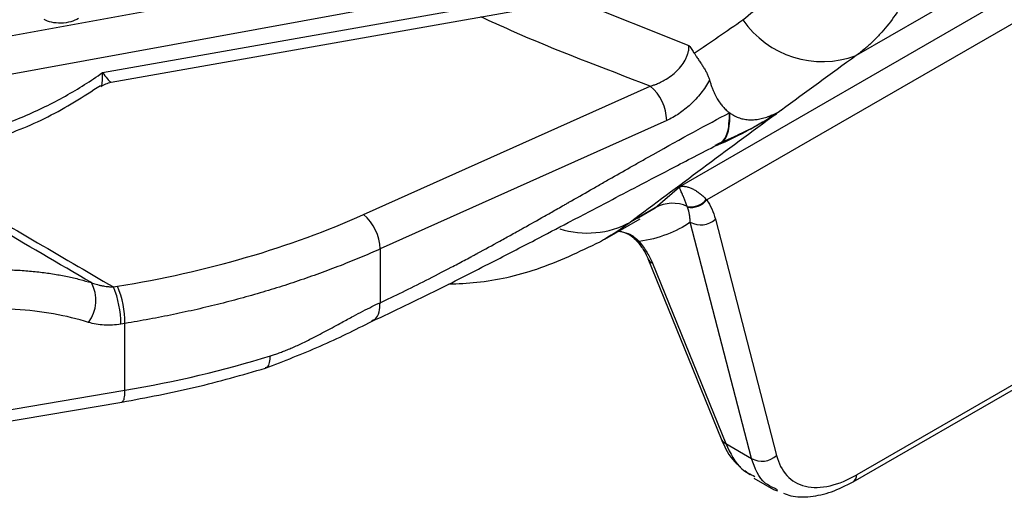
# Model space of a CAD drawing. Header units: millimetres. Extents: x 5 to 597, y 5 to 415.
# Tile 5 of 138: x 64 to 74, y 286 to 291. Entities that reach past the tile are written whole.
import ezdxf

# ---------------------------------------------------------------- set-up
doc = ezdxf.new("R2010")
doc.units = ezdxf.units.MM

msp = doc.modelspace()

# ---------------------------------------------------------------- linework, layer by layer
at = {"color": 7, "linetype": 'Continuous', "lineweight": 25}
for p, q in [((83.6732, 296.9137), (72.8415, 290.6607)), ((82.1408, 295.7075), (70.8976, 289.2169)), ((81.4352, 294.9799), (71.1995, 289.0709)), ((60.4857, 290.3188), (70.561, 292.1641)), ((70.6495, 291.7552), (60.5742, 289.9099)), ((64.5512, 290.4735), (70.6366, 291.5519)), ((64.6469, 290.367), (70.6041, 291.4226)), ((67.4249, 288.9106), (70.5777, 290.3257)), ((70.7587, 289.9464), (67.6059, 288.5314)), ((71.9465, 290.0104), (71.9651, 290.0212)), ((79.1249, 289.668), (72.8493, 286.0452)), ((72.8084, 285.9676), (79.084, 289.5904)), ((70.6334, 288.9842), (70.8976, 289.2169)), ((70.6334, 288.9842), (70.3593, 288.8259)), ((70.0779, 288.6398), (70.4652, 288.8634)), ((70.438, 288.8703), (70.4553, 288.8804)), ((71.2937, 288.8589), (71.9676, 286.257)), ((71.6923, 286.2245), (71.0183, 288.8264)), ((67.6059, 288.5314), (67.6059, 287.9401)), ((70.5524, 288.4264), (71.3566, 286.4419)), ((70.6033, 288.3735), (71.4075, 286.3889)), ((64.6724, 288.1131), (64.7181, 288.1205)), ((64.7992, 287.7116), (64.7535, 287.7042)), ((64.7992, 286.9752), (64.7992, 287.7116)), ((60.5742, 286.2565), (64.7992, 286.9752)), ((60.5397, 286.1269), (64.7648, 286.8456)), ((71.4075, 286.3889), (71.6923, 286.2245)), ((71.6195, 286.0918), (71.6729, 286.0465)), ((71.7172, 286.0087), (71.9345, 285.8832)), ((71.9339, 285.8836), (71.9771, 285.8678)), ((71.9762, 285.8796), (71.9429, 285.8979))]:
    msp.add_line(p, q, dxfattribs=at)
at = {"color": 8, "linetype": 'Continuous', "lineweight": 25}
for p, q in [((69.7531, 291.2718), (71.0038, 290.7731)), ((71.3158, 289.6795), (71.3251, 289.6768)), ((70.4553, 288.8804), (70.6334, 288.9842))]:
    msp.add_line(p, q, dxfattribs=at)
at = {"color": 8, "linetype": 'Continuous', "lineweight": 25, "flags": 128}
msp.add_lwpolyline([(70.4562, 288.6127), (70.4441, 288.6115), (70.4363, 288.614), (70.4354, 288.6149)], dxfattribs=at)
at = {"color": 7, "linetype": 'Continuous', "lineweight": 25}
for centre, radius, start, end in [((72.4725, 291.659), 1.0643, 214.61137, 290.28536), ((70.2387, 289.9311), 0.5203, 1.692, 49.33219), ((71.0217, 289.2183), 0.2227, 260.44408, 320.65693), ((70.8228, 288.6593), 0.376, 64.49329, 120.24429), ((71.0264, 289.2124), 0.2236, 259.87089, 320.7439), ((67.0859, 288.516), 0.5203, 1.692, 49.33219), ((71.1333, 289.0348), 0.238, 241.11163, 312.36905), ((64.0723, 287.9663), 0.4071, 323.34098, 28.5204), ((63.7158, 287.7109), 1.0377, 359.62914, 22.80448), ((63.7616, 287.7183), 1.0377, 359.62914, 22.80448), ((71.4522, 286.4827), 0.1039, 203.12999, 244.51263), ((71.8072, 286.4329), 0.238, 241.11163, 312.36905)]:
    msp.add_arc(centre, radius, start, end, dxfattribs=at)
at = {"color": 8, "linetype": 'Continuous', "lineweight": 25}
for centre, radius, start, end in [((69.8823, 289.722), 1.0151, 252.76627, 298.02908), ((70.6482, 288.4676), 0.1043, 204.52997, 244.47097), ((72.7562, 286.0446), 0.0931, 304.12388, 0.34899)]:
    msp.add_arc(centre, radius, start, end, dxfattribs=at)
at = {"color": 7, "linetype": 'Continuous', "lineweight": 25}
for points, knots in [([(73.6583, 292.4223), (73.6577, 292.3977), (73.6565, 292.3485), (73.6526, 292.2756), (73.6469, 292.2032), (73.6395, 292.1315), (73.6302, 292.0604), (73.6191, 291.99), (73.6062, 291.9204), (73.5915, 291.8517), (73.575, 291.7838), (73.5566, 291.7168), (73.5363, 291.6507), (73.5143, 291.5856), (73.4904, 291.5216), (73.4646, 291.4587), (73.4129, 291.3429), (73.3247, 291.1794), (73.2097, 291.0172), (73.1069, 290.8978), (73.0253, 290.8143), (72.9372, 290.7342), (72.8736, 290.6854), (72.8415, 290.6607)], [0, 0, 0, 0, 0.0326776, 0.0654457, 0.098305, 0.1312564, 0.1643004, 0.1974379, 0.2306695, 0.2639958, 0.2974177, 0.3309357, 0.3645506, 0.398263, 0.4320737, 0.4659831, 0.4999921, 0.6232092, 0.7500803, 0.8104545, 0.8722312, 0.9354123, 1, 1, 1, 1]), ([(64.2878, 291.0688), (64.2647, 291.0552), (64.2358, 291.0428), (64.1699, 291.0247), (64.1329, 291.0192), (64.0592, 291.0173), (64.0228, 291.021), (63.9588, 291.0357), (63.9314, 291.0467), (63.9098, 291.0591)], [0, 0, 0, 0, 0.25, 0.25, 0.5, 0.5, 0.75, 0.75, 1, 1, 1, 1]), ([(70.5777, 290.3257), (70.5856, 290.3279), (70.6046, 290.3332), (70.6383, 290.3447), (70.682, 290.3628), (70.7414, 290.3928), (70.8066, 290.4354), (70.8736, 290.4928), (70.9287, 290.5559), (70.9654, 290.6154), (70.986, 290.6638), (70.9971, 290.7013), (71.0036, 290.7381), (71.0037, 290.7615), (71.0038, 290.7731)], [0, 0, 0, 0, 0.0377729, 0.0915038, 0.1620053, 0.2501208, 0.3851701, 0.4998888, 0.6310809, 0.7493928, 0.8135219, 0.876738, 0.9389259, 1, 1, 1, 1]), ([(71.0038, 290.7731), (71.0141, 290.7584), (71.0341, 290.7298), (71.0526, 290.7006), (71.0615, 290.6865)], [0, 0, 0, 0, 0.5168809, 1, 1, 1, 1]), ([(71.0615, 290.6865), (71.0646, 290.6816), (71.073, 290.6683), (71.0903, 290.6423), (71.1139, 290.6084), (71.1393, 290.5707), (71.1636, 290.5328), (71.1856, 290.4957), (71.2047, 290.4589), (71.2203, 290.4236), (71.2273, 290.4012), (71.2308, 290.39)], [0, 0, 0, 0, 0.0463894, 0.124915, 0.2494883, 0.3779378, 0.4980349, 0.6280107, 0.7544315, 0.8781082, 1, 1, 1, 1]), ([(60.7972, 289.8083), (60.9254, 289.7631), (61.0632, 289.725), (61.3552, 289.6661), (61.5094, 289.6454), (61.8299, 289.6237), (61.9961, 289.6229), (62.3349, 289.6422), (62.5075, 289.6624), (62.8523, 289.7235), (63.0246, 289.7644), (63.3624, 289.865), (63.5279, 289.9246), (63.8464, 290.0595), (63.9993, 290.1347), (64.2885, 290.2966), (64.4247, 290.3832), (64.5512, 290.4735)], [0, 0, 0, 0, 0.125, 0.125, 0.25, 0.25, 0.375, 0.375, 0.5, 0.5, 0.625, 0.625, 0.75, 0.75, 0.875, 0.875, 1, 1, 1, 1]), ([(71.2308, 290.39), (71.2027, 290.3404), (71.1704, 290.2928), (71.0991, 290.2028), (71.0609, 290.1615), (70.9796, 290.0857), (70.9362, 290.051), (70.8486, 289.9918), (70.8041, 289.9668), (70.7587, 289.9464)], [0, 0, 0, 0, 0.25, 0.25, 0.5, 0.5, 0.75, 0.75, 1, 1, 1, 1]), ([(71.2308, 290.39), (71.2346, 290.3768), (71.2422, 290.3507), (71.255, 290.3135), (71.2687, 290.2784), (71.2832, 290.2455), (71.2984, 290.2148), (71.3184, 290.1788), (71.3442, 290.1388), (71.3773, 290.0972), (71.4122, 290.0609), (71.4377, 290.0408), (71.4502, 290.0309)], [0, 0, 0, 0, 0.0900578, 0.1773625, 0.2618883, 0.3436134, 0.4225203, 0.4985962, 0.6322119, 0.7602695, 0.8828325, 1, 1, 1, 1]), ([(60.7465, 289.6609), (60.9212, 289.6109), (61.2708, 289.5109), (61.7555, 289.4861), (62.1254, 289.4983), (62.3539, 289.5198), (62.5884, 289.5515), (62.9082, 289.6113), (63.3862, 289.7444), (63.9637, 289.9685), (64.3405, 290.2104), (64.5294, 290.3317)], [0, 0, 0, 0, 0.1490678, 0.2984615, 0.3746757, 0.4318243, 0.4714827, 0.551906, 0.673954, 0.8365814, 1, 1, 1, 1]), ([(64.5332, 290.3211), (64.5508, 290.3316), (64.5864, 290.3529), (64.6267, 290.3622), (64.6471, 290.367)], [0, 0, 0, 0, 0.4949045, 1, 1, 1, 1]), ([(71.9037, 290.0011), (71.9132, 290.0052), (71.9323, 290.0133), (71.9612, 290.0274), (71.9904, 290.0427), (72.0098, 290.0541), (72.0196, 290.0598)], [0, 0, 0, 0, 0.245525, 0.4939524, 0.7454055, 1, 1, 1, 1]), ([(67.6059, 287.9401), (67.765, 288.0142), (68.0184, 288.1379), (68.3397, 288.3038), (68.5067, 288.3922), (68.5918, 288.4377), (68.6348, 288.4608), (68.6564, 288.4725), (68.6672, 288.4783), (68.6718, 288.4808), (68.6749, 288.4825), (68.6768, 288.4835), (68.757, 288.5269), (68.8802, 288.5942), (69.0322, 288.6783), (69.1102, 288.7219), (69.1498, 288.744), (69.1697, 288.7551), (69.1796, 288.7607), (69.1839, 288.7631), (69.1868, 288.7647), (69.1886, 288.7657), (69.2581, 288.8047), (69.3711, 288.8684), (69.521, 288.9535), (69.6005, 288.9988), (69.6414, 289.022), (69.6621, 289.0339), (69.6725, 289.0398), (69.677, 289.0424), (69.68, 289.0441), (69.6817, 289.0451), (69.7619, 289.0909), (69.8804, 289.1585), (70.0185, 289.2375), (70.0777, 289.2714), (70.1172, 289.294), (70.1373, 289.3055), (70.2342, 289.361), (70.349, 289.4264), (70.4803, 289.5007), (70.5452, 289.5373), (70.5775, 289.5555), (70.5913, 289.5633), (70.6005, 289.5685), (70.6048, 289.5709), (70.9217, 289.749), (71.2019, 289.9015), (71.4502, 290.0309)], [0, 0, 0, 0, 0.125, 0.1875, 0.21875, 0.234375, 0.2421875, 0.2460937, 0.2480469, 0.2490234, 0.2490234, 0.25, 0.25, 0.3125, 0.34375, 0.359375, 0.3671875, 0.3710937, 0.3730469, 0.3740234, 0.3740234, 0.375, 0.375, 0.4375, 0.46875, 0.484375, 0.4921875, 0.4960937, 0.4980469, 0.4990234, 0.4990234, 0.5, 0.5, 0.5625, 0.59375, 0.609375, 0.609375, 0.625, 0.625, 0.6875, 0.71875, 0.734375, 0.7421875, 0.7460937, 0.7460937, 0.75, 0.75, 1, 1, 1, 1]), ([(71.29, 289.6744), (71.307, 289.6819), (71.3457, 289.699), (71.412, 289.7283), (71.4947, 289.7656), (71.586, 289.8087), (71.6786, 289.8551), (71.7616, 289.8995), (71.8406, 289.9441), (71.89, 289.9743), (71.916, 289.9902)], [0, 0, 0, 0, 0.0789424, 0.1809989, 0.3089624, 0.4663947, 0.6116721, 0.7517704, 0.8693204, 1, 1, 1, 1]), ([(71.917, 289.9899), (71.8726, 289.9618), (71.8259, 289.9336), (71.7527, 289.8914), (71.7277, 289.8773), (71.6767, 289.8492), (71.6502, 289.835), (71.5193, 289.7663), (71.4189, 289.7188), (71.3251, 289.6768)], [0, 0, 0, 0, 0.25, 0.25, 0.375, 0.375, 0.5, 0.5, 1, 1, 1, 1]), ([(71.455, 290.0274), (71.4632, 290.0218), (71.4794, 290.0108), (71.5051, 289.9965), (71.5315, 289.9843), (71.5585, 289.9741), (71.5861, 289.9661), (71.6142, 289.9601), (71.651, 289.955), (71.6976, 289.9532), (71.7548, 289.9581), (71.8135, 289.9695), (71.8535, 289.9828), (71.8735, 289.9894)], [0, 0, 0, 0, 0.0752254, 0.1490992, 0.2216737, 0.2930052, 0.3631546, 0.432188, 0.5001766, 0.6257562, 0.7506052, 0.8751948, 1, 1, 1, 1]), ([(71.8735, 289.9894), (71.8785, 289.9913), (71.8886, 289.995), (71.8986, 289.999), (71.9037, 290.0011)], [0, 0, 0, 0, 0.4992347, 1, 1, 1, 1]), ([(71.9465, 290.0104), (71.9433, 290.0082), (71.9367, 290.0036), (71.93, 289.9991), (71.9265, 289.9968)], [0, 0, 0, 0, 0.4955754, 1, 1, 1, 1]), ([(71.3394, 289.6917), (71.3548, 289.6994), (71.3878, 289.7159), (71.458, 289.7487), (71.5141, 289.7752), (71.5478, 289.7912)], [0, 0, 0, 0, 0.25810484, 0.5535096, 1, 1, 1, 1]), ([(67.5179, 287.7351), (67.761, 287.8512), (68.2052, 288.0632), (68.7995, 288.3661), (69.2752, 288.6124), (69.6274, 288.7969), (69.8977, 288.9387), (70.152, 289.0722), (70.4674, 289.2379), (70.8691, 289.4475), (71.1744, 289.606), (71.3394, 289.6917)], [0, 0, 0, 0, 0.1874239, 0.3424546, 0.4673008, 0.5641568, 0.6228043, 0.6826649, 0.7673173, 0.8742603, 1, 1, 1, 1]), ([(70.8976, 289.2169), (70.9021, 289.2181), (70.9106, 289.2202), (70.9235, 289.2217), (70.9353, 289.2222), (70.946, 289.2219), (70.9641, 289.2203), (70.9898, 289.2152), (71.0253, 289.2028), (71.0604, 289.1857), (71.0954, 289.1639), (71.1295, 289.1383), (71.1621, 289.1101), (71.1836, 289.0878), (71.1939, 289.0771)], [0, 0, 0, 0, 0.0635711, 0.1203819, 0.1704324, 0.2137228, 0.2502532, 0.3834007, 0.5005636, 0.6154632, 0.7227728, 0.8225666, 0.9149368, 1, 1, 1, 1]), ([(70.9847, 288.9987), (70.9821, 289.0057), (70.9767, 289.02), (70.9688, 289.0403), (70.9609, 289.0603), (70.953, 289.0798), (70.9452, 289.0986), (70.9376, 289.1167), (70.9303, 289.1338), (70.9221, 289.1529), (70.9135, 289.1734), (70.9061, 289.1913), (70.9003, 289.2068), (70.8986, 289.2132), (70.8976, 289.2169)], [0, 0, 0, 0, 0.0518067, 0.1066403, 0.1645115, 0.2254292, 0.2894011, 0.3564339, 0.4265335, 0.4997048, 0.6166954, 0.7498781, 0.8537943, 1, 1, 1, 1]), ([(71.0183, 288.8264), (71.0182, 288.8283), (71.018, 288.8322), (71.0175, 288.8399), (71.0165, 288.8531), (71.0139, 288.8791), (71.0088, 288.9127), (71, 288.9533), (70.9918, 288.9781), (70.9871, 288.9923)], [0, 0, 0, 0, 0.0312835, 0.0625944, 0.1251783, 0.2502188, 0.499989, 0.715061, 1, 1, 1, 1]), ([(64.7181, 288.1205), (65.2047, 288.1998), (65.6821, 288.307), (66.5924, 288.5727), (67.0252, 288.7312), (67.4249, 288.9106)], [0, 0, 0, 0, 0.5, 0.5, 1, 1, 1, 1]), ([(70.2314, 288.7284), (70.244, 288.7264), (70.2918, 288.7186), (70.3683, 288.682), (70.4137, 288.6366), (70.4353, 288.6149)], [0, 0, 0, 0, 0.1586455, 0.6000174, 1, 1, 1, 1]), ([(68.3626, 288.1459), (68.4645, 288.1501), (68.787, 288.1634), (69.3626, 288.2942), (69.7976, 288.5016), (70.027, 288.611)], [0, 0, 0, 0, 0.1793091, 0.5671753, 1, 1, 1, 1]), ([(70.0771, 288.6413), (70.0609, 288.6306), (70.0446, 288.6198), (70.0269, 288.6111), (70.0267, 288.611)], [0, 0, 0, 0, 0.98697552, 1, 1, 1, 1]), ([(70.4353, 288.6149), (70.4612, 288.5806), (70.5126, 288.5123), (70.5398, 288.4535), (70.5533, 288.4243)], [0, 0, 0, 0, 0.5022131, 1, 1, 1, 1]), ([(70.4562, 288.6127), (70.4882, 288.573), (70.5179, 288.5313), (70.5681, 288.4496), (70.5886, 288.4097), (70.6033, 288.3735)], [0, 0, 0, 0, 0.5, 0.5, 1, 1, 1, 1]), ([(67.6059, 288.5314), (67.5702, 288.5155), (67.4988, 288.4838), (67.3899, 288.4374), (67.2796, 288.3919), (67.1678, 288.3475), (67.0545, 288.304), (66.9399, 288.2615), (66.8238, 288.2201), (66.7064, 288.1797), (66.5877, 288.1404), (66.4676, 288.1022), (66.3462, 288.0651), (66.2236, 288.0291), (66.0997, 287.9943), (65.9746, 287.9606), (65.8484, 287.928), (65.7209, 287.8967), (65.5924, 287.8665), (65.4627, 287.8375), (65.332, 287.8098), (65.2003, 287.7833), (65.0676, 287.7581), (64.9339, 287.734), (64.8442, 287.7191), (64.7992, 287.7116)], [0, 0, 0, 0, 0.042638, 0.0853523, 0.128143, 0.1710101, 0.2139536, 0.2569735, 0.3000697, 0.3432423, 0.3864913, 0.4298167, 0.4732185, 0.5166967, 0.5602513, 0.6038823, 0.6475897, 0.6913735, 0.7352338, 0.7791704, 0.8231835, 0.867273, 0.9114389, 0.9556812, 1, 1, 1, 1]), ([(60.751, 287.466), (60.7739, 287.4812), (60.8201, 287.512), (60.8913, 287.5572), (60.9649, 287.6024), (61.0412, 287.6472), (61.1199, 287.6917), (61.2013, 287.7356), (61.2851, 287.779), (61.3716, 287.8216), (61.4605, 287.8633), (61.552, 287.904), (61.74, 287.9833), (62.0865, 288.1085), (62.5903, 288.236), (63.0983, 288.3006), (63.4683, 288.3064), (63.7086, 288.2934), (63.8692, 288.2776), (64.0215, 288.256), (64.1654, 288.2289), (64.3014, 288.1977), (64.3877, 288.1728), (64.43, 288.1606)], [0, 0, 0, 0, 0.0203143, 0.0411258, 0.062435, 0.0842421, 0.1065476, 0.1293517, 0.1526547, 0.1764567, 0.2007581, 0.2255589, 0.2508595, 0.352548, 0.5005155, 0.6438374, 0.749257, 0.7949948, 0.8391493, 0.8817236, 0.922721, 0.9621452, 1, 1, 1, 1]), ([(64.43, 288.1606), (64.4383, 288.1576), (64.4557, 288.1511), (64.4839, 288.1424), (64.5151, 288.1341), (64.5461, 288.1274), (64.5781, 288.1218), (64.6117, 288.1173), (64.644, 288.1143), (64.6647, 288.1134), (64.6724, 288.1131)], [0, 0, 0, 0, 0.1081641, 0.2276558, 0.3584556, 0.5004759, 0.6101018, 0.750087, 0.9076829, 1, 1, 1, 1]), ([(66.3986, 287.354), (66.4141, 287.3589), (66.446, 287.3691), (66.4948, 287.3864), (66.5457, 287.4057), (66.5988, 287.4272), (66.6539, 287.4508), (66.7331, 287.4866), (66.8542, 287.5459), (67.0128, 287.6288), (67.1716, 287.7152), (67.3057, 287.7883), (67.4156, 287.8462), (67.5135, 287.8962), (67.5758, 287.9258), (67.6059, 287.9401)], [0, 0, 0, 0, 0.03644902, 0.07475472, 0.11493915, 0.15702142, 0.20101815, 0.2469439, 0.34788674, 0.49608017, 0.63951685, 0.74718835, 0.83717256, 0.9214067, 1, 1, 1, 1]), ([(64.3989, 287.7232), (64.1569, 287.7984), (63.8841, 287.8485), (63.2998, 287.8822), (62.9887, 287.8657), (62.3651, 287.7636), (62.0532, 287.6782), (61.466, 287.4527), (61.191, 287.313), (60.9464, 287.1581)], [0, 0, 0, 0, 0.25, 0.25, 0.5, 0.5, 0.75, 0.75, 1, 1, 1, 1]), ([(64.7535, 287.7042), (64.6914, 287.694), (64.6304, 287.6905), (64.5107, 287.6966), (64.4529, 287.7064), (64.3989, 287.7232)], [0, 0, 0, 0, 0.5, 0.5, 1, 1, 1, 1]), ([(66.3453, 287.2199), (66.549, 287.2983), (66.958, 287.4556), (67.3308, 287.6417), (67.5179, 287.7351)], [0, 0, 0, 0, 0.49812106, 1, 1, 1, 1]), ([(64.7646, 286.8456), (65.0362, 286.8962), (65.5795, 286.9975), (66.09, 287.1458), (66.3453, 287.2199)], [0, 0, 0, 0, 0.4998522, 1, 1, 1, 1]), ([(71.3575, 286.4397), (71.4004, 286.3453), (71.4563, 286.2222), (71.5499, 286.1492), (71.5718, 286.1321)], [0, 0, 0, 0, 0.7660609, 1, 1, 1, 1]), ([(71.4075, 286.3889), (71.4582, 286.282), (71.5361, 286.1176), (71.678, 286.0502), (71.7276, 286.0265)], [0, 0, 0, 0, 0.64995737, 1, 1, 1, 1]), ([(71.9676, 286.257), (71.9895, 286.1725), (72.0268, 286.0967), (72.1334, 285.9791), (72.2027, 285.9376), (72.3652, 285.8986), (72.4581, 285.9011), (72.6517, 285.9465), (72.7523, 285.9892), (72.8493, 286.0452)], [0, 0, 0, 0, 0.25, 0.25, 0.5, 0.5, 0.75, 0.75, 1, 1, 1, 1]), ([(72.0428, 285.8437), (72.069, 285.8327), (72.1564, 285.7961), (72.3373, 285.7986), (72.5704, 285.8458), (72.7296, 285.9272), (72.8085, 285.9676)], [0, 0, 0, 0, 0.1259837, 0.4211242, 0.7129065, 1, 1, 1, 1])]:
    msp.add_open_spline(points, degree=3, knots=knots, dxfattribs=at)
at = {"color": 8, "linetype": 'Continuous', "lineweight": 25}
for points, knots in [([(71.5966, 291.0545), (71.754, 291.1821), (72.0104, 291.39), (72.1026, 291.7263), (72.1382, 291.8562)], [0, 0, 0, 0, 0.61392, 1, 1, 1, 1]), ([(70.5777, 290.3257), (70.0602, 290.522), (69.4235, 290.7634), (68.8253, 291.0365), (68.7134, 291.0876)], [0, 0, 0, 0, 0.8129146, 1, 1, 1, 1]), ([(64.5342, 290.3235), (64.5362, 290.325), (64.5452, 290.332), (64.5538, 290.3767), (64.5521, 290.4409), (64.5512, 290.4735)], [0, 0, 0, 0, 0.1226957, 0.5537893, 1, 1, 1, 1]), ([(64.5512, 290.4735), (64.5702, 290.4496), (64.6081, 290.4019), (64.638, 290.3699), (64.6447, 290.3679), (64.6469, 290.3673)], [0, 0, 0, 0, 0.4034483, 0.8051599, 1, 1, 1, 1]), ([(71.3241, 289.6917), (71.338, 289.6973), (71.3832, 289.7154), (71.4426, 289.8156), (71.4473, 289.9499), (71.4502, 290.0309)], [0, 0, 0, 0, 0.1488444, 0.4866377, 1, 1, 1, 1]), ([(71.3348, 289.697), (71.3485, 289.7027), (71.392, 289.7208), (71.4484, 289.8184), (71.4525, 289.9488), (71.455, 290.0274)], [0, 0, 0, 0, 0.1544923, 0.4899385, 1, 1, 1, 1]), ([(62.2738, 289.5141), (62.4806, 289.3934), (63.2805, 288.9266), (64.0798, 288.4594), (64.6724, 288.1131)], [0, 0, 0, 0, 0.2585639, 1, 1, 1, 1]), ([(64.43, 288.1606), (63.7075, 288.5833), (62.943, 289.0306), (62.1779, 289.4775), (62.1359, 289.5021)], [0, 0, 0, 0, 0.9449998, 1, 1, 1, 1]), ([(70.3593, 288.8259), (70.3118, 288.7911), (70.2209, 288.7246), (70.1235, 288.6682), (70.0771, 288.6413)], [0, 0, 0, 0, 0.5230856, 1, 1, 1, 1]), ([(70.2314, 288.7284), (70.2667, 288.7219), (70.3268, 288.7107), (70.4042, 288.6665), (70.4391, 288.6304), (70.4562, 288.6127)], [0, 0, 0, 0, 0.419689, 0.7154244, 1, 1, 1, 1]), ([(67.5132, 287.7441), (67.5278, 287.7484), (67.5662, 287.7596), (67.5989, 287.8318), (67.6036, 287.9048), (67.6059, 287.9401)], [0, 0, 0, 0, 0.23975965, 0.63252633, 1, 1, 1, 1]), ([(66.3431, 287.2274), (66.3513, 287.2281), (66.3736, 287.2299), (66.3936, 287.2773), (66.397, 287.3291), (66.3986, 287.354)], [0, 0, 0, 0, 0.234109, 0.6319703, 1, 1, 1, 1]), ([(64.7634, 286.8533), (64.7693, 286.853), (64.7836, 286.8523), (64.7963, 286.8989), (64.7983, 286.9504), (64.7992, 286.9752)], [0, 0, 0, 0, 0.2661106, 0.6473479, 1, 1, 1, 1]), ([(71.9429, 285.8979), (71.9076, 285.9137), (71.7838, 285.9691), (71.7304, 286.118), (71.6923, 286.2245)], [0, 0, 0, 0, 0.2850983, 1, 1, 1, 1])]:
    msp.add_open_spline(points, degree=3, knots=knots, dxfattribs=at)
at = {"color": 7, "linetype": 'Continuous', "lineweight": 25}
for points in [[(71.0615, 290.6865), (71.2385, 290.8084), (71.4168, 290.931), (71.5966, 291.0545)], [(72.8415, 290.6607), (72.5647, 290.4589), (72.2907, 290.2586), (72.0196, 290.0598)], [(72.0196, 290.0598), (71.9957, 290.0436), (71.9714, 290.0272), (71.9465, 290.0104)], [(71.9651, 290.0212), (71.4155, 289.615), (70.8796, 289.2161), (70.3593, 288.8259)], [(71.4502, 290.0309), (71.4518, 290.0298), (71.4534, 290.0286), (71.455, 290.0274)], [(71.916, 289.9902), (71.9043, 289.9858), (71.89, 289.9855), (71.8735, 289.9894)], [(71.9465, 290.0104), (71.9337, 290.0049), (71.9194, 290.0018), (71.9037, 290.0011)], [(71.916, 289.9901), (71.9164, 289.9904), (71.9167, 289.9906), (71.9171, 289.9909)], [(71.916, 289.9901), (71.9163, 289.9901), (71.9166, 289.99), (71.9169, 289.9899)], [(71.9185, 289.9909), (71.918, 289.9905), (71.9175, 289.9902), (71.917, 289.9899)], [(71.9171, 289.9909), (71.9202, 289.9928), (71.9234, 289.9948), (71.9265, 289.9968)], [(71.9171, 289.9909), (71.9176, 289.9909), (71.918, 289.9909), (71.9185, 289.9909)], [(71.9651, 290.0212), (71.9498, 290.0111), (71.9341, 290.0009), (71.9185, 289.9909)], [(71.9265, 289.9968), (71.9394, 290.0049), (71.9523, 290.013), (71.9651, 290.0212)], [(71.3251, 289.6768), (71.3203, 289.6747), (71.3155, 289.6726), (71.3108, 289.6705)], [(71.1939, 289.0771), (71.1958, 289.0751), (71.1976, 289.073), (71.1995, 289.0709)], [(70.9871, 288.9923), (70.9863, 288.9945), (70.9855, 288.9966), (70.9847, 288.9987)], [(71.1995, 289.0709), (71.2413, 289.011), (71.2726, 288.9403), (71.2937, 288.8589)], [(71.0183, 288.8264), (70.8625, 288.7179), (70.6734, 288.646), (70.4562, 288.6127)], [(64.7992, 286.9752), (65.3529, 287.0694), (65.8898, 287.1965), (66.3986, 287.354)]]:
    msp.add_open_spline(points, degree=3, dxfattribs=at)

doc.saveas('drawing.dxf')
